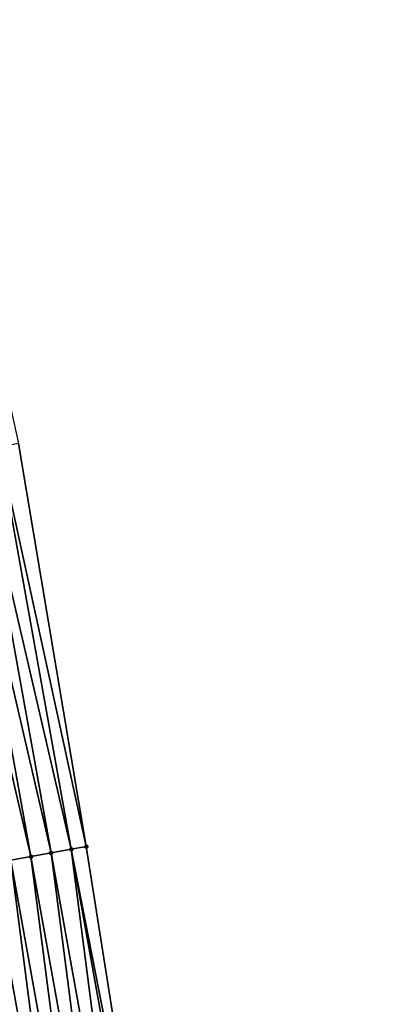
# Model space of a CAD drawing. Header units: feet. Extents: x 2017424 to 2024169, y 808042 to 818730.
# Tile 125 of 256: x 2023683 to 2023702, y 812590 to 812638. Entities that reach past the tile are written whole.
import ezdxf

# ---------------------------------------------------------------- set-up
doc = ezdxf.new("R2010")
doc.units = ezdxf.units.FT
doc.header["$MEASUREMENT"] = 0
doc.layers.add('I-77-MM15-17_NB-Surface-BORDER', color=7, linetype='Continuous')
doc.layers.add('I-77-MM15-17_NB-Surface-TIN', color=7, linetype='Continuous')
doc.layers.add('NB-Road Shots', color=141, linetype='Continuous', lineweight=100)
doc.layers.add('NB-Road X-Section', color=40, linetype='Continuous', lineweight=13)

msp = doc.modelspace()

# ---------------------------------------------------------------- linework, layer by layer
at = {"layer": 'I-77-MM15-17_NB-Surface-BORDER', "color": 3, "linetype": 'Continuous', "lineweight": -3}
msp.add_polyline3d([(2023664.96277798, 812696.0398384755, 341.8555212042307), (2023669.926744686, 812676.4590681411, 341.9692159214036), (2023674.116739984, 812656.9014564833, 342.0895304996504), (2023678.86540013, 812637.4561327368, 342.2706068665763), (2023683.258214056, 812617.5991298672, 342.4224688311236), (2023686.577219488, 812597.8750848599, 342.4582953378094), (2023689.732155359, 812577.8810964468, 342.5438945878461), (2023692.756242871, 812558.1098523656, 342.6335045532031), (2023695.904279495, 812538.3591310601, 342.7381771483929), (2023698.873945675, 812518.372953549, 342.7955817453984), (2023701.575798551, 812498.5540121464, 342.8463939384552)], dxfattribs=at)
at = {"layer": 'I-77-MM15-17_NB-Surface-TIN', "color": 128, "linetype": 'Continuous', "lineweight": -3}
for points in [[(2023685.838227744, 812597.7419549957, 342.4259961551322), (2023682.296419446, 812617.4258173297, 342.3714112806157), (2023681.312274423, 812617.2484514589, 342.313936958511)], [(2023686.577219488, 812597.8750848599, 342.4582953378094), (2023683.258214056, 812617.5991298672, 342.4224688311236), (2023682.296419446, 812617.4258173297, 342.3714112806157)], [(2023685.838227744, 812597.7419549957, 342.4259961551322), (2023686.577219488, 812597.8750848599, 342.4582953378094), (2023682.296419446, 812617.4258173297, 342.3714112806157)], [(2023683.869918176, 812597.3873317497, 342.3337078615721), (2023680.328126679, 812617.0711007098, 342.259620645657), (2023679.343971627, 812616.893790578, 342.2137869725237)], [(2023682.885757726, 812597.2100516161, 342.2941400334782), (2023683.869918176, 812597.3873317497, 342.3337078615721), (2023679.343971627, 812616.893790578, 342.2137869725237)], [(2023684.854071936, 812597.5646490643, 342.3810406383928), (2023681.312274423, 812617.2484514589, 342.313936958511), (2023680.328126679, 812617.0711007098, 342.259620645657)], [(2023683.869918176, 812597.3873317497, 342.3337078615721), (2023684.854071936, 812597.5646490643, 342.3810406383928), (2023680.328126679, 812617.0711007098, 342.259620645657)], [(2023684.854071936, 812597.5646490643, 342.3810406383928), (2023685.838227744, 812597.7419549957, 342.4259961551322), (2023681.312274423, 812617.2484514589, 342.313936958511)], [(2023688.430283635, 812577.6659831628, 342.4790040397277), (2023685.838227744, 812597.7419549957, 342.4259961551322), (2023684.854071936, 812597.5646490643, 342.3810406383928)], [(2023689.732155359, 812577.8810964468, 342.5438945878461), (2023686.577219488, 812597.8750848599, 342.4582953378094), (2023685.838227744, 812597.7419549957, 342.4259961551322)], [(2023688.430283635, 812577.6659831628, 342.4790040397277), (2023689.416905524, 812577.8290086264, 342.5286320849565), (2023685.838227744, 812597.7419549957, 342.4259961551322)], [(2023689.416905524, 812577.8290086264, 342.5286320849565), (2023689.732155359, 812577.8810964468, 342.5438945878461), (2023685.838227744, 812597.7419549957, 342.4259961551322)], [(2023685.470418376, 812577.1769043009, 342.3295814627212), (2023682.885757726, 812597.2100516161, 342.2941400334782), (2023681.901607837, 812597.0327127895, 342.2423145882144)], [(2023686.45704181, 812577.3399204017, 342.3771694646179), (2023683.869918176, 812597.3873317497, 342.3337078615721), (2023682.885757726, 812597.2100516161, 342.2941400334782)], [(2023685.470418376, 812577.1769043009, 342.3295814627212), (2023686.45704181, 812577.3399204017, 342.3771694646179), (2023682.885757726, 812597.2100516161, 342.2941400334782)], [(2023687.443664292, 812577.5029422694, 342.4260140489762), (2023684.854071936, 812597.5646490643, 342.3810406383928), (2023683.869918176, 812597.3873317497, 342.3337078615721)], [(2023686.45704181, 812577.3399204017, 342.3771694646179), (2023687.443664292, 812577.5029422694, 342.4260140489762), (2023683.869918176, 812597.3873317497, 342.3337078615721)], [(2023687.443664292, 812577.5029422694, 342.4260140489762), (2023688.430283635, 812577.6659831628, 342.4790040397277), (2023684.854071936, 812597.5646490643, 342.3810406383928)], [(2023683.497162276, 812576.8509280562, 342.2465975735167), (2023680.917455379, 812596.8553882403, 342.1934708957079), (2023679.933300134, 812596.6780791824, 342.1478624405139)], [(2023683.497162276, 812576.8509280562, 342.2465975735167), (2023679.933300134, 812596.6780791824, 342.1478624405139), (2023683.308529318, 812576.8197544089, 342.2361143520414)], [(2023684.48379477, 812577.0138892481, 342.2822217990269), (2023681.901607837, 812597.0327127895, 342.2423145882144), (2023680.917455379, 812596.8553882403, 342.1934708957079)], [(2023683.497162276, 812576.8509280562, 342.2465975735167), (2023684.48379477, 812577.0138892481, 342.2822217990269), (2023680.917455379, 812596.8553882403, 342.1934708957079)], [(2023684.48379477, 812577.0138892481, 342.2822217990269), (2023685.470418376, 812577.1769043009, 342.3295814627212), (2023681.901607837, 812597.0327127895, 342.2423145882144)]]:
    msp.add_3dface(points, dxfattribs=at)
at = {"layer": 'NB-Road Shots', "lineweight": 100}
for p in [(2023685.838227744, 812597.7419549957, 342.4259961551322), (2023686.577219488, 812597.8750848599, 342.4582953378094), (2023683.869918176, 812597.3873317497, 342.3337078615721), (2023684.854071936, 812597.5646490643, 342.3810406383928)]:
    msp.add_point(p, dxfattribs=at)
at = {"layer": 'NB-Road X-Section', "extrusion": (0.1770885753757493, -0.9841828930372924, 0.004865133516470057), "elevation": -441371.4885048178, "flags": 128}
msp.add_lwpolyline([(2135604.784744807, 2489.818983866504), (2135604.033857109, 2489.786684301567), (2135603.033857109, 2489.741728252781), (2135602.033857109, 2489.694394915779), (2135601.033857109, 2489.6548266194), (2135600.033857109, 2489.603000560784), (2135599.033857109, 2489.554156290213), (2135598.033857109, 2489.508547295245), (2135597.033857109, 2489.458067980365), (2135596.165601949, 2489.411084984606), (2135596.033857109, 2489.402175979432), (2135595.033857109, 2489.332898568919), (2135594.033857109, 2489.26677606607), (2135593.033857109, 2489.20418476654), (2135592.033857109, 2489.1371910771), (2135591.033857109, 2489.070029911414), (2135590.033857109, 2488.996913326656), (2135589.03385711, 2488.924871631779), (2135588.03385711, 2488.853300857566), (2135587.033857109, 2488.786933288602), (2135586.033857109, 2488.720764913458), (2135585.033857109, 2488.647590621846), (2135584.033857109, 2488.583070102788), (2135583.033857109, 2488.51458302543), (2135582.033857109, 2488.446572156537), (2135581.033857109, 2488.381366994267), (2135580.033857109, 2488.317352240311), (2135579.033857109, 2488.251374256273), (2135578.033857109, 2488.181922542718), (2135577.033857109, 2488.112673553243), (2135576.033857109, 2488.045073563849), (2135575.03385711, 2487.975544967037), (2135574.033857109, 2487.908080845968), (2135573.033857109, 2487.821102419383), (2135572.033857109, 2487.741330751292), (2135571.033857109, 2487.675980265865)], dxfattribs=at)

doc.saveas('drawing.dxf')
